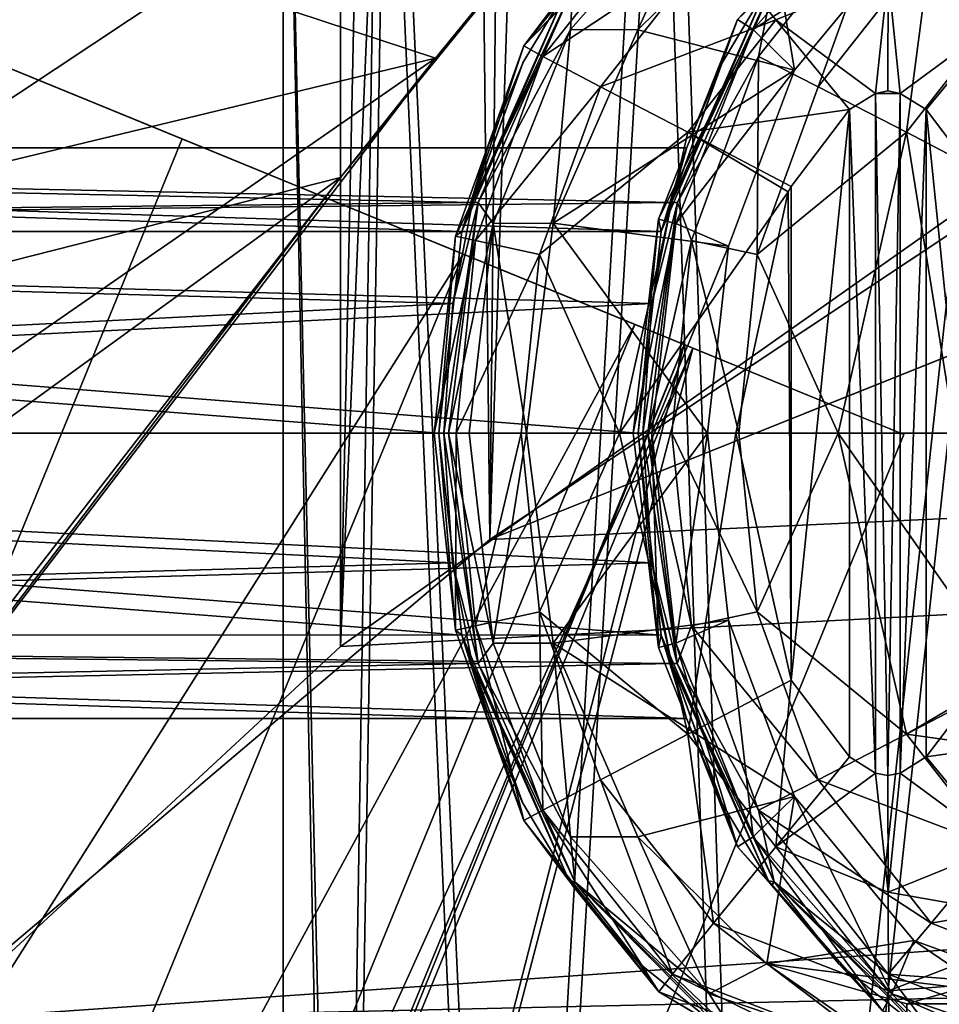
# Model space of a CAD drawing. Header units: metres. Extents: x 0 to 804, y -808 to 0.
# Tile 15 of 123: x 114 to 138, y -666 to -640. Entities that reach past the tile are written whole.
import ezdxf

# ---------------------------------------------------------------- set-up
doc = ezdxf.new("R2010")
doc.units = ezdxf.units.M

msp = doc.modelspace()

# ---------------------------------------------------------------- linework, layer by layer
at = {"layer": 'None'}
for points in [[(68.206169, -622.391846, 664.009766), (125.118866, -641.141968, 664.00946), (153.885971, -606.785217, 664.00946)], [(125.118866, -641.141968, 662.00946), (153.885971, -606.785217, 662.00946), (125.118866, -641.141968, 664.00946)], [(153.885971, -606.785217, 662.00946), (153.885971, -606.785217, 664.00946), (125.118866, -641.141968, 664.00946)], [(153.885971, -606.785217, 662.00946), (125.118866, -641.141968, 662.00946), (150.545959, -610.616943, 628.134583)], [(125.118866, -641.141968, 662.00946), (136.397461, -627.296936, 628.134583), (150.545959, -610.616943, 628.134583)], [(87.910759, -650.118286, 664.009521), (125.118866, -641.141968, 664.00946), (68.206169, -622.391846, 664.009766)], [(113.400154, -632.995972, 530.953369), (136.397461, -627.296936, 628.134583), (103.518738, -649.132996, 543.650635)], [(136.397461, -627.296936, 628.134583), (122.61721, -644.28241, 628.134583), (103.518738, -649.132996, 543.650635)], [(136.397461, -627.296936, 628.134583), (125.118866, -641.141968, 662.00946), (122.61721, -644.28241, 628.134583)], [(87.910759, -650.118286, 664.009521), (88.208199, -666.740112, 664.009521), (125.118866, -641.141968, 664.00946)], [(88.208199, -666.740112, 664.009521), (97.919785, -676.75293, 664.00946), (125.118866, -641.141968, 664.00946)], [(97.919785, -676.75293, 662.00946), (125.118866, -641.141968, 662.00946), (97.919785, -676.75293, 664.00946)], [(125.118866, -641.141968, 662.00946), (125.118866, -641.141968, 664.00946), (97.919785, -676.75293, 664.00946)], [(125.118866, -641.141968, 662.00946), (97.919785, -676.75293, 662.00946), (122.61721, -644.28241, 628.134583)], [(103.518738, -649.132996, 543.650635), (122.61721, -644.28241, 628.134583), (94.491501, -664.702332, 556.889282)], [(122.61721, -644.28241, 628.134583), (109.211723, -661.565125, 628.134583), (94.491501, -664.702332, 556.889282)], [(122.61721, -644.28241, 628.134583), (97.919785, -676.75293, 662.00946), (109.211723, -661.565125, 628.134583)]]:
    msp.add_3dface(points, dxfattribs=at)
at = {"layer": 'None012311'}
for points in [[(84.22982, -682.522278, 108.109589), (355.943726, -624.124634, 109.128922), (78.546486, -118.575203, 117.953323)], [(76.834984, -120.582596, 114.917824), (354.430603, -622.559387, 106.155792), (82.481255, -680.857727, 105.138191)], [(354.430603, -622.559387, 106.155792), (344.84613, -634.641602, 105.944893), (82.481255, -680.857727, 105.138191)], [(346.66452, -635.821777, 108.924751), (355.943726, -624.124634, 109.128922), (84.22982, -682.522278, 108.109589)], [(82.481255, -680.857727, 105.138191), (344.84613, -634.641602, 105.944893), (339.444672, -645.370789, 105.757614)], [(341.434326, -646.210693, 108.743408), (346.66452, -635.821777, 108.924751), (84.22982, -682.522278, 108.109589)], [(82.481255, -680.857727, 105.138191), (339.444672, -645.370789, 105.757614), (335.843445, -657.893982, 105.539024)], [(84.22982, -682.522278, 108.109589), (337.947601, -658.335693, 108.531769), (341.434326, -646.210693, 108.743408)], [(123.969986, -721.144897, 104.434975), (82.481255, -680.857727, 105.138191), (335.843445, -657.893982, 105.539024)], [(123.969986, -721.144897, 104.434975), (335.843445, -657.893982, 105.539024), (334.719879, -670.138, 105.325302)], [(122.238647, -719.43042, 107.465355), (337.947601, -658.335693, 108.531769), (84.22982, -682.522278, 108.109589)], [(337.947601, -658.335693, 108.531769), (122.238647, -719.43042, 107.465355), (336.859772, -670.190369, 108.324844)]]:
    msp.add_3dface(points, dxfattribs=at)
at = {"layer": 'None012312'}
for points in [[(102.280708, -155.085602, 2143.837158), (95.76886, -682.554504, 2138.76123), (121.220215, -172.415527, 2155.389404)], [(104.085083, -673.795959, 2141.555664), (104.10688, -156.916733, 2141.571289), (122.621124, -173.857254, 2152.86377)], [(95.76886, -682.554504, 2138.76123), (111.601715, -666.464539, 2150.061035), (121.220215, -172.415527, 2155.389404)], [(121.220215, -172.415527, 2155.389404), (111.601715, -666.464539, 2150.061035), (126.5467, -653.800476, 2157.919189)], [(126.5467, -653.800476, 2157.919189), (131.319733, -179.260727, 2159.952393), (121.220215, -172.415527, 2155.389404)], [(122.620811, -656.609924, 2152.86377), (104.085083, -673.795959, 2141.555664), (122.621124, -173.857254, 2152.86377)], [(122.620811, -656.609924, 2152.86377), (122.621124, -173.857254, 2152.86377), (132.491928, -180.547226, 2157.323242)], [(141.615219, -184.790222, 2163.638184), (131.319733, -179.260727, 2159.952393), (126.5467, -653.800476, 2157.919189)], [(142.55423, -185.951401, 2160.925781), (122.620811, -656.609924, 2152.86377), (132.491928, -180.547226, 2157.323242)], [(143.372208, -642.614685, 2164.176758), (141.615219, -184.790222, 2163.638184), (126.5467, -653.800476, 2157.919189)], [(142.532806, -642.578247, 2160.918945), (122.620811, -656.609924, 2152.86377), (142.55423, -185.951401, 2160.925781)], [(661.499878, -642.578247, 2160.918945), (104.085083, -673.795959, 2141.555664), (620.789429, -630.385498, 2167.144043)], [(104.085083, -673.795959, 2141.555664), (122.620811, -656.609924, 2152.86377), (620.789429, -630.385498, 2167.144043)], [(620.789429, -630.385498, 2167.144043), (122.620811, -656.609924, 2152.86377), (142.532806, -642.578247, 2160.918945)], [(677.485962, -653.800476, 2157.919189), (620.789429, -631.100647, 2170), (111.601715, -666.464539, 2150.061035)], [(111.601715, -666.464539, 2150.061035), (620.789429, -631.100647, 2170), (126.5467, -653.800476, 2157.919189)], [(620.789429, -631.100647, 2170), (183.243256, -631.100647, 2170), (126.5467, -653.800476, 2157.919189)], [(126.5467, -653.800476, 2157.919189), (183.243256, -631.100647, 2170), (143.372208, -642.614685, 2164.176758)], [(104.085083, -673.795959, 2141.555664), (661.499878, -642.578247, 2160.918945), (681.411865, -656.609924, 2152.86377)], [(692.430969, -666.464539, 2150.061035), (677.485962, -653.800476, 2157.919189), (111.601715, -666.464539, 2150.061035)], [(699.947571, -673.795959, 2141.555664), (104.085083, -673.795959, 2141.555664), (681.411865, -656.609924, 2152.86377)]]:
    msp.add_3dface(points, dxfattribs=at)
at = {"layer": 'None012314'}
for points in [[(132.601776, -635.364868, 1402.425415), (132.611877, -635.358582, 1402.425415), (127.435852, -640.823486, 1380.469727)], [(127.435852, -640.823486, 1380.469727), (132.611877, -635.358582, 1402.425415), (130.983902, -636.32196, 1380.438721)], [(132.593094, -635.370239, 1402.425537), (132.601776, -635.364868, 1402.425415), (127.435852, -640.823486, 1380.469727)], [(130.493942, -637.047729, 1402.443848), (132.593094, -635.370239, 1402.425537), (127.435852, -640.823486, 1380.469727)], [(130.983902, -636.32196, 1380.438721), (131.342743, -636.7901, 1377.374023), (127.435852, -640.823486, 1380.469727)], [(132.306808, -636.271545, 1427.257446), (128.724228, -639.293213, 1424.460083), (128.662979, -640.394592, 1427.289307)], [(128.662979, -640.394592, 1427.289307), (130.43605, -640.400208, 1429.736938), (132.306808, -636.271545, 1427.257446)], [(132.306808, -636.271545, 1427.257446), (130.43605, -640.400208, 1429.736938), (133.823685, -637.061768, 1429.707275)], [(137.10939, -636.271545, 1977.579468), (133.465561, -640.394592, 1977.611328), (133.053024, -640.132751, 1980.443481)], [(137.10939, -636.271545, 1977.579468), (137.690857, -637.669495, 1975.111328), (133.465561, -640.394592, 1977.611328)], [(137.011795, -638.945923, 1372.994751), (137.026917, -636.350586, 1374.728882), (139.961929, -640.136902, 1372.968994)], [(137.026917, -636.350586, 1374.728882), (141.629562, -638.130615, 1374.688721), (139.961929, -640.136902, 1372.968994)], [(142.745544, -636.350586, 2030.0177), (138.142899, -638.130615, 2030.057861), (139.810547, -640.136902, 2031.777588)], [(131.342743, -636.7901, 1377.374023), (127.934143, -641.098816, 1377.403809), (127.435852, -640.823486, 1380.469727)], [(131.342743, -636.7901, 1377.374023), (132.424271, -638.130615, 1374.769043), (127.934143, -641.098816, 1377.403809)], [(137.016068, -636.7901, 2027.472168), (133.960144, -639.293213, 2024.437256), (133.607468, -641.098816, 2027.501953)], [(137.016068, -636.7901, 2027.472168), (133.607468, -641.098816, 2027.501953), (135.17189, -641.89856, 2030.08374)], [(137.016068, -636.7901, 2027.472168), (135.17189, -641.89856, 2030.08374), (138.142899, -638.130615, 2030.057861)], [(127.435852, -640.823486, 1380.469727), (130.486267, -637.055298, 1402.44397), (130.493942, -637.047729, 1402.443848)], [(128.724838, -639.110596, 1402.459229), (130.486267, -637.055298, 1402.44397), (127.435852, -640.823486, 1380.469727)], [(133.823685, -637.061768, 1429.707275), (130.43605, -640.400208, 1429.736938), (134.552002, -641.462769, 1975.138794)], [(137.690857, -637.669495, 1975.111328), (133.823685, -637.061768, 1429.707275), (134.552002, -641.462769, 1975.138794)], [(137.690857, -637.669495, 1975.111328), (134.552002, -641.462769, 1975.138794), (133.465561, -640.394592, 1977.611328)], [(132.424271, -638.130615, 1374.769043), (129.453278, -641.89856, 1374.795044), (127.934143, -641.098816, 1377.403809)], [(132.424271, -638.130615, 1374.769043), (134.061661, -640.136902, 1373.020508), (129.453278, -641.89856, 1374.795044)], [(137.011795, -638.945923, 1372.994751), (134.061661, -640.136902, 1373.020508), (132.424271, -638.130615, 1374.769043)], [(138.142899, -638.130615, 2030.057861), (135.17189, -641.89856, 2030.08374), (137.494461, -643.095459, 2031.797729)], [(139.810547, -640.136902, 2031.777588), (138.142899, -638.130615, 2030.057861), (137.494461, -643.095459, 2031.797729)], [(136.684967, -642.074341, 1372.388672), (134.061661, -640.136902, 1373.020508), (137.011795, -638.945923, 1372.994751)], [(137.00647, -642.007385, 1372.385864), (136.684967, -642.074341, 1372.388672), (137.011795, -638.945923, 1372.994751)], [(137.00647, -642.007385, 1372.385864), (137.011795, -638.945923, 1372.994751), (137.327988, -642.074341, 1372.383057)], [(137.011795, -638.945923, 1372.994751), (139.961929, -640.136902, 1372.968994), (137.327988, -642.074341, 1372.383057)], [(125.811905, -645.70282, 1397.182495), (128.574631, -639.322205, 1402.460571), (127.435852, -640.823486, 1380.469727)], [(127.412445, -641.272827, 1402.470703), (128.574631, -639.322205, 1402.460571), (125.811905, -645.70282, 1397.182495)], [(128.724228, -639.293213, 1424.460083), (128.574631, -639.322205, 1402.460571), (126.084221, -644.942871, 1406.89502)], [(128.724228, -639.293213, 1424.460083), (126.084221, -644.942871, 1406.89502), (126.237709, -644.94281, 1424.481812)], [(128.574631, -639.322205, 1402.460571), (127.412445, -641.272827, 1402.470703), (126.084221, -644.942871, 1406.89502)], [(128.724228, -639.293213, 1424.460083), (126.237709, -644.94281, 1424.481812), (128.662979, -640.394592, 1427.289307)], [(128.718811, -639.118958, 1402.459351), (128.724838, -639.110596, 1402.459229), (127.435852, -640.823486, 1380.469727)], [(127.435852, -640.823486, 1380.469727), (128.574631, -639.322205, 1402.460571), (128.718811, -639.118958, 1402.459351)], [(131.047821, -645.70282, 1997.159668), (133.810562, -639.322205, 2002.437744), (133.053024, -640.132751, 1980.443481)], [(132.648361, -641.272827, 2002.447876), (133.810562, -639.322205, 2002.437744), (131.047821, -645.70282, 1997.159668)], [(133.960144, -639.293213, 2024.437256), (133.810562, -639.322205, 2002.437744), (131.320145, -644.942871, 2006.872192)], [(133.960144, -639.293213, 2024.437256), (131.320145, -644.942871, 2006.872192), (131.473633, -644.94281, 2024.458984)], [(133.810562, -639.322205, 2002.437744), (132.648361, -641.272827, 2002.447876), (131.320145, -644.942871, 2006.872192)], [(133.960144, -639.293213, 2024.437256), (131.473633, -644.94281, 2024.458984), (133.607468, -641.098816, 2027.501953)], [(134.061661, -640.136902, 1373.020508), (131.745575, -643.095459, 1373.040771), (129.453278, -641.89856, 1374.795044)], [(133.053024, -640.132751, 1980.443481), (133.465561, -640.394592, 1977.611328), (130.979126, -645.376709, 1980.46167)], [(130.979126, -645.376709, 1980.46167), (131.047821, -645.70282, 1997.159668), (133.053024, -640.132751, 1980.443481)], [(135.997971, -642.49884, 1372.394653), (131.745575, -643.095459, 1373.040771), (134.061661, -640.136902, 1373.020508)], [(136.684967, -642.074341, 1372.388672), (135.997971, -642.49884, 1372.394653), (134.061661, -640.136902, 1373.020508)], [(139.961929, -640.136902, 1372.968994), (138.012482, -642.496704, 1372.377075), (137.327988, -642.074341, 1372.383057)], [(137.494461, -643.095459, 2031.797729), (140.221191, -644.517883, 2032.382935), (139.810547, -640.136902, 2031.777588)], [(139.551285, -644.517883, 1372.363647), (138.012482, -642.496704, 1372.377075), (139.961929, -640.136902, 1372.968994)], [(128.662979, -640.394592, 1427.289307), (126.237709, -644.94281, 1424.481812), (126.630013, -645.489136, 1427.307007)], [(126.630013, -645.489136, 1427.307007), (128.20845, -645.487854, 1429.756348), (128.662979, -640.394592, 1427.289307)], [(128.20845, -645.487854, 1429.756348), (130.43605, -640.400208, 1429.736938), (128.662979, -640.394592, 1427.289307)], [(133.465561, -640.394592, 1977.611328), (131.432602, -645.489136, 1977.629028), (130.979126, -645.376709, 1980.46167)], [(133.465561, -640.394592, 1977.611328), (134.552002, -641.462769, 1975.138794), (131.432602, -645.489136, 1977.629028)], [(134.552002, -641.462769, 1975.138794), (130.43605, -640.400208, 1429.736938), (128.20845, -645.487854, 1429.756348)], [(127.435852, -640.823486, 1380.469727), (127.934143, -641.098816, 1377.403809), (125.638168, -645.827209, 1380.485352)], [(125.638168, -645.827209, 1380.485352), (125.811905, -645.70282, 1397.182495), (127.435852, -640.823486, 1380.469727)], [(127.934143, -641.098816, 1377.403809), (126.169647, -645.943665, 1377.419189), (125.638168, -645.827209, 1380.485352)], [(127.934143, -641.098816, 1377.403809), (129.453278, -641.89856, 1374.795044), (126.169647, -645.943665, 1377.419189)], [(133.607468, -641.098816, 2027.501953), (131.473633, -644.94281, 2024.458984), (131.842972, -645.943665, 2027.517334)], [(133.607468, -641.098816, 2027.501953), (131.842972, -645.943665, 2027.517334), (133.570419, -646.311584, 2030.097778)], [(133.607468, -641.098816, 2027.501953), (133.570419, -646.311584, 2030.097778), (135.17189, -641.89856, 2030.08374)], [(125.811905, -645.70282, 1397.182495), (127.40815, -641.281372, 1402.470825), (127.412445, -641.272827, 1402.470703)], [(126.48391, -643.498535, 1402.478882), (127.40815, -641.281372, 1402.470825), (125.811905, -645.70282, 1397.182495)], [(126.084221, -644.942871, 1406.89502), (127.412445, -641.272827, 1402.470703), (127.40815, -641.281372, 1402.470825)], [(127.40815, -641.281372, 1402.470825), (126.48391, -643.498535, 1402.478882), (126.084221, -644.942871, 1406.89502)], [(131.047821, -645.70282, 1997.159668), (132.644073, -641.281372, 2002.447876), (132.648361, -641.272827, 2002.447876)], [(131.719833, -643.498535, 2002.455933), (132.644073, -641.281372, 2002.447876), (131.047821, -645.70282, 1997.159668)], [(131.320145, -644.942871, 2006.872192), (132.648361, -641.272827, 2002.447876), (132.644073, -641.281372, 2002.447876)], [(132.644073, -641.281372, 2002.447876), (131.719833, -643.498535, 2002.455933), (131.320145, -644.942871, 2006.872192)], [(128.20845, -645.487854, 1429.756348), (132.818649, -646.09137, 1975.153809), (134.552002, -641.462769, 1975.138794)], [(134.552002, -641.462769, 1975.138794), (132.818649, -646.09137, 1975.153809), (131.432602, -645.489136, 1977.629028)], [(129.453278, -641.89856, 1374.795044), (127.851799, -646.311584, 1374.80896), (126.169647, -645.943665, 1377.419189)], [(129.453278, -641.89856, 1374.795044), (131.745575, -643.095459, 1373.040771), (127.851799, -646.311584, 1374.80896)], [(135.17189, -641.89856, 2030.08374), (133.570419, -646.311584, 2030.097778), (137.494461, -643.095459, 2031.797729)], [(136.684967, -642.074341, 1372.388672), (136.68486, -659.940491, 1372.388672), (135.997971, -642.49884, 1372.394653)], [(136.684967, -642.074341, 1372.388672), (137.00647, -660.007385, 1372.385864), (136.68486, -659.940491, 1372.388672)], [(137.00647, -642.007385, 1372.385864), (137.327988, -642.074341, 1372.383057), (136.684967, -642.074341, 1372.388672)], [(137.327988, -642.074341, 1372.383057), (137.00647, -660.007385, 1372.385864), (136.684967, -642.074341, 1372.388672)], [(137.00647, -660.007385, 1372.385864), (137.327988, -642.074341, 1372.383057), (137.328079, -659.940491, 1372.383057)], [(137.327988, -642.074341, 1372.383057), (138.012482, -642.496704, 1372.377075), (137.328079, -659.940491, 1372.383057)], [(135.997971, -642.49884, 1372.394653), (134.46167, -644.517883, 1372.408081), (131.745575, -643.095459, 1373.040771)], [(134.461685, -657.496948, 1372.408081), (134.46167, -644.517883, 1372.408081), (135.997971, -642.49884, 1372.394653)], [(135.997971, -642.49884, 1372.394653), (136.000412, -659.518066, 1372.394653), (134.461685, -657.496948, 1372.408081)], [(136.68486, -659.940491, 1372.388672), (136.000412, -659.518066, 1372.394653), (135.997971, -642.49884, 1372.394653)], [(137.328079, -659.940491, 1372.383057), (138.012482, -642.496704, 1372.377075), (138.014999, -659.515991, 1372.377075)], [(138.012482, -642.496704, 1372.377075), (139.55127, -657.496948, 1372.363647), (138.014999, -659.515991, 1372.377075)], [(138.012482, -642.496704, 1372.377075), (139.551285, -644.517883, 1372.363647), (139.55127, -657.496948, 1372.363647)], [(131.745575, -643.095459, 1373.040771), (129.950592, -651.007385, 1373.056396), (127.851799, -646.311584, 1374.80896)], [(131.745575, -643.095459, 1373.040771), (134.388412, -644.660339, 1372.408691), (129.950592, -651.007385, 1373.056396)], [(134.46167, -644.517883, 1372.408081), (134.388412, -644.660339, 1372.408691), (131.745575, -643.095459, 1373.040771)], [(137.494461, -643.095459, 2031.797729), (133.570419, -646.311584, 2030.097778), (135.699478, -651.007385, 2031.813477)], [(135.699478, -651.007385, 2031.813477), (138.766144, -651.007385, 2032.39563), (137.494461, -643.095459, 2031.797729)], [(138.766144, -651.007385, 2032.39563), (140.221191, -644.517883, 2032.382935), (137.494461, -643.095459, 2031.797729)], [(126.480873, -643.507385, 1402.478882), (126.48391, -643.498535, 1402.478882), (125.811905, -645.70282, 1397.182495)], [(126.48391, -643.498535, 1402.478882), (126.480873, -643.507385, 1402.478882), (126.084221, -644.942871, 1406.89502)], [(131.716797, -643.507385, 2002.456055), (131.719833, -643.498535, 2002.455933), (131.047821, -645.70282, 1997.159668)], [(131.719833, -643.498535, 2002.455933), (131.716797, -643.507385, 2002.456055), (131.320145, -644.942871, 2006.872192)], [(125.811905, -645.70282, 1397.182495), (57.22504, -645.704102, 1397.779785), (57.27132, -643.507385, 1403.082886)], [(126.480873, -643.507385, 1402.478882), (57.27132, -643.507385, 1403.082886), (126.084221, -644.942871, 1406.89502)], [(57.27132, -643.507385, 1403.082886), (57.317596, -645.704102, 1408.385986), (126.084221, -644.942871, 1406.89502)], [(126.480873, -643.507385, 1402.478882), (125.811905, -645.70282, 1397.182495), (57.27132, -643.507385, 1403.082886)], [(131.047821, -645.70282, 1997.159668), (62.46096, -645.704102, 1997.756958), (62.50724, -643.507385, 2003.060059)], [(131.716797, -643.507385, 2002.456055), (62.50724, -643.507385, 2003.060059), (131.320145, -644.942871, 2006.872192)], [(62.50724, -643.507385, 2003.060059), (62.55352, -645.704102, 2008.363159), (131.320145, -644.942871, 2006.872192)], [(131.716797, -643.507385, 2002.456055), (131.047821, -645.70282, 1997.159668), (62.50724, -643.507385, 2003.060059)], [(134.388412, -644.660339, 1372.408691), (134.46167, -644.517883, 1372.408081), (134.461685, -657.496948, 1372.408081)], [(134.388412, -644.660339, 1372.408691), (133.006622, -651.007385, 1372.420776), (129.950592, -651.007385, 1373.056396)], [(133.006622, -651.007385, 1372.420776), (134.388412, -644.660339, 1372.408691), (134.461685, -657.496948, 1372.408081)], [(126.084221, -644.942871, 1406.89502), (57.317596, -645.704102, 1408.385986), (125.567612, -647.592102, 1409.164307)], [(131.320145, -644.942871, 2006.872192), (62.55352, -645.704102, 2008.363159), (130.803528, -647.592102, 2009.141479)], [(126.237709, -644.94281, 1424.481812), (125.567612, -647.592102, 1409.164307), (125.334183, -651.009094, 1409.989136)], [(125.334183, -651.009094, 1409.989136), (125.460716, -651.009094, 1424.488647), (126.237709, -644.94281, 1424.481812)], [(126.237709, -644.94281, 1424.481812), (125.460716, -651.009094, 1424.488647), (126.630013, -645.489136, 1427.307007)], [(126.084221, -644.942871, 1406.89502), (125.567612, -647.592102, 1409.164307), (126.237709, -644.94281, 1424.481812)], [(131.473633, -644.94281, 2024.458984), (130.803528, -647.592102, 2009.141479), (130.570099, -651.009094, 2009.966309)], [(130.570099, -651.009094, 2009.966309), (130.69664, -651.009094, 2024.465698), (131.473633, -644.94281, 2024.458984)], [(131.473633, -644.94281, 2024.458984), (130.69664, -651.009094, 2024.465698), (131.842972, -645.943665, 2027.517334)], [(131.320145, -644.942871, 2006.872192), (130.803528, -647.592102, 2009.141479), (131.473633, -644.94281, 2024.458984)], [(126.630013, -645.489136, 1427.307007), (125.460716, -651.009094, 1424.488647), (126.002098, -651.007996, 1427.3125)], [(126.002098, -651.007996, 1427.3125), (127.50676, -651.008179, 1429.762451), (126.630013, -645.489136, 1427.307007)], [(127.50676, -651.008179, 1429.762451), (128.20845, -645.487854, 1429.756348), (126.630013, -645.489136, 1427.307007)], [(127.50676, -651.008179, 1429.762451), (132.266357, -651.008057, 1975.158691), (128.20845, -645.487854, 1429.756348)], [(132.266357, -651.008057, 1975.158691), (132.818649, -646.09137, 1975.153809), (128.20845, -645.487854, 1429.756348)], [(130.979126, -645.376709, 1980.46167), (131.432602, -645.489136, 1977.629028), (130.312668, -651.007996, 1980.467407)], [(130.312668, -651.007996, 1980.467407), (130.439209, -651.007385, 1994.966919), (130.979126, -645.376709, 1980.46167)], [(131.432602, -645.489136, 1977.629028), (130.804688, -651.007996, 1977.634521), (130.312668, -651.007996, 1980.467407)], [(130.439209, -651.007385, 1994.966919), (131.047821, -645.70282, 1997.159668), (130.979126, -645.376709, 1980.46167)], [(131.432602, -645.489136, 1977.629028), (132.818649, -646.09137, 1975.153809), (130.804688, -651.007996, 1977.634521)], [(125.203278, -651.007385, 1394.989746), (57.205872, -651.007385, 1395.58313), (57.22504, -645.704102, 1397.779785)], [(125.811905, -645.70282, 1397.182495), (125.203278, -651.007385, 1394.989746), (57.22504, -645.704102, 1397.779785)], [(57.317596, -645.704102, 1408.385986), (57.336769, -651.007385, 1410.58252), (125.567612, -647.592102, 1409.164307)], [(130.439209, -651.007385, 1994.966919), (62.441792, -651.007385, 1995.560303), (62.46096, -645.704102, 1997.756958)], [(131.047821, -645.70282, 1997.159668), (130.439209, -651.007385, 1994.966919), (62.46096, -645.704102, 1997.756958)], [(62.55352, -645.704102, 2008.363159), (62.572689, -651.007385, 2010.559692), (130.803528, -647.592102, 2009.141479)], [(125.638168, -645.827209, 1380.485352), (126.169647, -645.943665, 1377.419189), (125.076744, -651.007385, 1380.490234)], [(125.076744, -651.007385, 1380.490234), (125.203278, -651.007385, 1394.989746), (125.638168, -645.827209, 1380.485352)], [(125.203278, -651.007385, 1394.989746), (125.811905, -645.70282, 1397.182495), (125.638168, -645.827209, 1380.485352)], [(126.169647, -645.943665, 1377.419189), (125.658974, -651.007385, 1377.423584), (125.076744, -651.007385, 1380.490234)], [(126.169647, -645.943665, 1377.419189), (127.851799, -646.311584, 1374.80896), (125.658974, -651.007385, 1377.423584)], [(131.842972, -645.943665, 2027.517334), (130.69664, -651.009094, 2024.465698), (131.332291, -651.007385, 2027.521851)], [(131.332291, -651.007385, 2027.521851), (133.08905, -651.007385, 2030.101929), (131.842972, -645.943665, 2027.517334)], [(131.842972, -645.943665, 2027.517334), (133.08905, -651.007385, 2030.101929), (133.570419, -646.311584, 2030.097778)], [(127.851799, -646.311584, 1374.80896), (127.370438, -651.007385, 1374.813232), (125.658974, -651.007385, 1377.423584)], [(127.851799, -646.311584, 1374.80896), (129.950592, -651.007385, 1373.056396), (127.370438, -651.007385, 1374.813232)], [(132.818649, -646.09137, 1975.153809), (132.266357, -651.008057, 1975.158691), (130.804688, -651.007996, 1977.634521)], [(133.570419, -646.311584, 2030.097778), (133.08905, -651.007385, 2030.101929), (135.699478, -651.007385, 2031.813477)], [(125.567612, -647.592102, 1409.164307), (57.336769, -651.007385, 1410.58252), (125.334183, -651.009094, 1409.989136)], [(130.803528, -647.592102, 2009.141479), (62.572689, -651.007385, 2010.559692), (130.570099, -651.009094, 2009.966309)], [(125.203278, -651.007385, 1394.989746), (125.811905, -656.311951, 1397.182495), (57.205872, -651.007385, 1395.58313)], [(125.811905, -656.311951, 1397.182495), (57.22504, -656.31073, 1397.779785), (57.205872, -651.007385, 1395.58313)], [(57.336769, -651.007385, 1410.58252), (57.317596, -656.31073, 1408.385986), (125.56662, -654.41571, 1409.167847)], [(57.336769, -651.007385, 1410.58252), (125.56662, -654.41571, 1409.167847), (125.334183, -651.009094, 1409.989136)], [(130.439209, -651.007385, 1994.966919), (131.047821, -656.311951, 1997.159668), (62.441792, -651.007385, 1995.560303)], [(131.047821, -656.311951, 1997.159668), (62.46096, -656.31073, 1997.756958), (62.441792, -651.007385, 1995.560303)], [(62.572689, -651.007385, 2010.559692), (62.55352, -656.31073, 2008.363159), (130.802536, -654.41571, 2009.14502)], [(62.572689, -651.007385, 2010.559692), (130.802536, -654.41571, 2009.14502), (130.570099, -651.009094, 2009.966309)], [(125.076744, -651.007385, 1380.490234), (125.658974, -651.007385, 1377.423584), (125.638161, -656.187561, 1380.485352)], [(125.076744, -651.007385, 1380.490234), (125.638161, -656.187561, 1380.485352), (125.203278, -651.007385, 1394.989746)], [(125.638161, -656.187561, 1380.485352), (125.811905, -656.311951, 1397.182495), (125.203278, -651.007385, 1394.989746)], [(125.460716, -651.009094, 1424.488647), (126.630295, -656.526794, 1427.307007), (126.002098, -651.007996, 1427.3125)], [(125.658974, -651.007385, 1377.423584), (126.169609, -656.071106, 1377.419189), (125.638161, -656.187561, 1380.485352)], [(125.658974, -651.007385, 1377.423584), (127.370438, -651.007385, 1374.813232), (126.169609, -656.071106, 1377.419189)], [(126.002098, -651.007996, 1427.3125), (126.630295, -656.526794, 1427.307007), (127.50676, -651.008179, 1429.762451)], [(127.370438, -651.007385, 1374.813232), (127.851807, -655.703186, 1374.80896), (126.169609, -656.071106, 1377.419189)], [(126.630295, -656.526794, 1427.307007), (128.208817, -656.528748, 1429.756348), (127.50676, -651.008179, 1429.762451)], [(129.950592, -651.007385, 1373.056396), (127.851807, -655.703186, 1374.80896), (127.370438, -651.007385, 1374.813232)], [(127.50676, -651.008179, 1429.762451), (128.208817, -656.528748, 1429.756348), (132.266357, -651.008057, 1975.158691)], [(129.950592, -651.007385, 1373.056396), (131.745605, -658.919373, 1373.040771), (127.851807, -655.703186, 1374.80896)], [(128.208817, -656.528748, 1429.756348), (132.818832, -655.924561, 1975.153809), (132.266357, -651.008057, 1975.158691)], [(129.950592, -651.007385, 1373.056396), (133.006622, -651.007385, 1372.420776), (131.745605, -658.919373, 1373.040771)], [(130.312668, -651.007996, 1980.467407), (130.979416, -656.639282, 1980.46167), (130.439209, -651.007385, 1994.966919)], [(130.312668, -651.007996, 1980.467407), (130.804688, -651.007996, 1977.634521), (130.979416, -656.639282, 1980.46167)], [(130.979416, -656.639282, 1980.46167), (131.047821, -656.311951, 1997.159668), (130.439209, -651.007385, 1994.966919)], [(131.332291, -651.007385, 2027.521851), (130.69664, -651.009094, 2024.465698), (131.842926, -656.071106, 2027.517334)], [(130.804688, -651.007996, 1977.634521), (131.432877, -656.526794, 1977.629028), (130.979416, -656.639282, 1980.46167)], [(130.804688, -651.007996, 1977.634521), (132.266357, -651.008057, 1975.158691), (131.432877, -656.526794, 1977.629028)], [(133.08905, -651.007385, 2030.101929), (131.332291, -651.007385, 2027.521851), (133.570419, -655.703186, 2030.097778)], [(133.570419, -655.703186, 2030.097778), (131.332291, -651.007385, 2027.521851), (131.842926, -656.071106, 2027.517334)], [(132.266357, -651.008057, 1975.158691), (132.818832, -655.924561, 1975.153809), (131.432877, -656.526794, 1977.629028)], [(133.006622, -651.007385, 1372.420776), (134.461685, -657.496948, 1372.408081), (131.745605, -658.919373, 1373.040771)], [(135.699478, -651.007385, 2031.813477), (133.08905, -651.007385, 2030.101929), (133.570419, -655.703186, 2030.097778)], [(137.494492, -658.919373, 2031.797729), (135.699478, -651.007385, 2031.813477), (133.570419, -655.703186, 2030.097778)], [(137.494492, -658.919373, 2031.797729), (140.147919, -657.354492, 2032.383545), (135.699478, -651.007385, 2031.813477)], [(140.147919, -657.354492, 2032.383545), (138.766144, -651.007385, 2032.39563), (135.699478, -651.007385, 2031.813477)], [(125.56662, -654.41571, 1409.167847), (126.234749, -657.060852, 1424.481812), (125.334183, -651.009094, 1409.989136)], [(126.234749, -657.060852, 1424.481812), (125.460716, -651.009094, 1424.488647), (125.334183, -651.009094, 1409.989136)], [(125.460716, -651.009094, 1424.488647), (126.234749, -657.060852, 1424.481812), (126.630295, -656.526794, 1427.307007)], [(130.802536, -654.41571, 2009.14502), (131.470673, -657.060852, 2024.458984), (130.570099, -651.009094, 2009.966309)], [(131.470673, -657.060852, 2024.458984), (130.69664, -651.009094, 2024.465698), (130.570099, -651.009094, 2009.966309)], [(131.842926, -656.071106, 2027.517334), (130.69664, -651.009094, 2024.465698), (131.470673, -657.060852, 2024.458984)], [(57.317596, -656.31073, 1408.385986), (126.081398, -657.060791, 1406.9104), (125.56662, -654.41571, 1409.167847)], [(62.55352, -656.31073, 2008.363159), (131.317322, -657.060791, 2006.887573), (130.802536, -654.41571, 2009.14502)], [(125.56662, -654.41571, 1409.167847), (126.081398, -657.060791, 1406.9104), (126.234749, -657.060852, 1424.481812)], [(130.802536, -654.41571, 2009.14502), (131.317322, -657.060791, 2006.887573), (131.470673, -657.060852, 2024.458984)], [(126.169609, -656.071106, 1377.419189), (127.851807, -655.703186, 1374.80896), (127.934113, -660.915955, 1377.403809)], [(127.851807, -655.703186, 1374.80896), (129.453262, -660.116211, 1374.795044), (127.934113, -660.915955, 1377.403809)], [(131.745605, -658.919373, 1373.040771), (129.453262, -660.116211, 1374.795044), (127.851807, -655.703186, 1374.80896)], [(132.818832, -655.924561, 1975.153809), (128.208817, -656.528748, 1429.756348), (134.552475, -660.553162, 1975.138672)], [(131.432877, -656.526794, 1977.629028), (132.818832, -655.924561, 1975.153809), (133.466156, -661.621277, 1977.611206)], [(135.17189, -660.116211, 2030.08374), (133.570419, -655.703186, 2030.097778), (131.842926, -656.071106, 2027.517334)], [(132.818832, -655.924561, 1975.153809), (134.552475, -660.553162, 1975.138672), (133.466156, -661.621277, 1977.611206)], [(135.17189, -660.116211, 2030.08374), (137.494492, -658.919373, 2031.797729), (133.570419, -655.703186, 2030.097778)], [(125.638161, -656.187561, 1380.485352), (126.169609, -656.071106, 1377.419189), (127.435829, -661.191345, 1380.469727)], [(126.169609, -656.071106, 1377.419189), (127.934113, -660.915955, 1377.403809), (127.435829, -661.191345, 1380.469727)], [(131.842926, -656.071106, 2027.517334), (131.470673, -657.060852, 2024.458984), (133.607437, -660.915955, 2027.501953)], [(133.607437, -660.915955, 2027.501953), (135.17189, -660.116211, 2030.08374), (131.842926, -656.071106, 2027.517334)], [(125.811905, -656.311951, 1397.182495), (126.480873, -658.507385, 1402.478882), (57.22504, -656.31073, 1397.779785)], [(126.480873, -658.507385, 1402.478882), (57.27132, -658.507385, 1403.082886), (57.22504, -656.31073, 1397.779785)], [(57.317596, -656.31073, 1408.385986), (57.27132, -658.507385, 1403.082886), (126.081398, -657.060791, 1406.9104)], [(131.047821, -656.311951, 1997.159668), (131.716797, -658.507385, 2002.456055), (62.46096, -656.31073, 1997.756958)], [(131.716797, -658.507385, 2002.456055), (62.50724, -658.507385, 2003.060059), (62.46096, -656.31073, 1997.756958)], [(62.55352, -656.31073, 2008.363159), (62.50724, -658.507385, 2003.060059), (131.317322, -657.060791, 2006.887573)], [(125.638161, -656.187561, 1380.485352), (127.435829, -661.191345, 1380.469727), (125.811905, -656.311951, 1397.182495)], [(127.435829, -661.191345, 1380.469727), (128.629227, -662.770386, 1402.460083), (125.811905, -656.311951, 1397.182495)], [(125.811905, -656.311951, 1397.182495), (128.629227, -662.770386, 1402.460083), (127.40815, -660.733459, 1402.470825)], [(127.40815, -660.733459, 1402.470825), (127.403854, -660.724915, 1402.470825), (125.811905, -656.311951, 1397.182495)], [(127.403854, -660.724915, 1402.470825), (126.480873, -658.507385, 1402.478882), (125.811905, -656.311951, 1397.182495)], [(130.979416, -656.639282, 1980.46167), (133.053635, -661.883118, 1980.443481), (131.047821, -656.311951, 1997.159668)], [(133.053635, -661.883118, 1980.443481), (133.865143, -662.770386, 2002.437256), (131.047821, -656.311951, 1997.159668)], [(131.047821, -656.311951, 1997.159668), (133.865143, -662.770386, 2002.437256), (132.644073, -660.733459, 2002.447876)], [(132.644073, -660.733459, 2002.447876), (132.639786, -660.724915, 2002.447998), (131.047821, -656.311951, 1997.159668)], [(132.639786, -660.724915, 2002.447998), (131.716797, -658.507385, 2002.456055), (131.047821, -656.311951, 1997.159668)], [(126.234749, -657.060852, 1424.481812), (128.663574, -661.621277, 1427.289307), (126.630295, -656.526794, 1427.307007)], [(126.630295, -656.526794, 1427.307007), (128.663574, -661.621277, 1427.289307), (128.208817, -656.528748, 1429.756348)], [(128.208817, -656.528748, 1429.756348), (130.436874, -661.615845, 1429.736938), (134.552475, -660.553162, 1975.138672)], [(128.663574, -661.621277, 1427.289307), (130.436874, -661.615845, 1429.736938), (128.208817, -656.528748, 1429.756348)], [(130.979416, -656.639282, 1980.46167), (131.432877, -656.526794, 1977.629028), (133.053635, -661.883118, 1980.443481)], [(131.432877, -656.526794, 1977.629028), (133.466156, -661.621277, 1977.611206), (133.053635, -661.883118, 1980.443481)], [(57.27132, -658.507385, 1403.082886), (126.480873, -658.507385, 1402.478882), (126.081398, -657.060791, 1406.9104)], [(62.50724, -658.507385, 2003.060059), (131.716797, -658.507385, 2002.456055), (131.317322, -657.060791, 2006.887573)], [(126.081398, -657.060791, 1406.9104), (128.77919, -662.803528, 1424.459595), (126.234749, -657.060852, 1424.481812)], [(126.480873, -658.507385, 1402.478882), (127.403854, -660.724915, 1402.470825), (126.081398, -657.060791, 1406.9104)], [(127.403854, -660.724915, 1402.470825), (127.40815, -660.733459, 1402.470825), (126.081398, -657.060791, 1406.9104)], [(126.081398, -657.060791, 1406.9104), (127.40815, -660.733459, 1402.470825), (128.629227, -662.770386, 1402.460083)], [(126.081398, -657.060791, 1406.9104), (128.629227, -662.770386, 1402.460083), (128.77919, -662.803528, 1424.459595)], [(126.234749, -657.060852, 1424.481812), (128.77919, -662.803528, 1424.459595), (128.663574, -661.621277, 1427.289307)], [(131.317322, -657.060791, 2006.887573), (134.015106, -662.803528, 2024.436768), (131.470673, -657.060852, 2024.458984)], [(131.716797, -658.507385, 2002.456055), (132.639786, -660.724915, 2002.447998), (131.317322, -657.060791, 2006.887573)], [(132.639786, -660.724915, 2002.447998), (132.644073, -660.733459, 2002.447876), (131.317322, -657.060791, 2006.887573)], [(131.317322, -657.060791, 2006.887573), (132.644073, -660.733459, 2002.447876), (133.865143, -662.770386, 2002.437256)], [(131.317322, -657.060791, 2006.887573), (133.865143, -662.770386, 2002.437256), (134.015106, -662.803528, 2024.436768)], [(131.470673, -657.060852, 2024.458984), (134.015106, -662.803528, 2024.436768), (133.607437, -660.915955, 2027.501953)], [(140.221191, -657.496948, 2032.382935), (140.147919, -657.354492, 2032.383545), (137.494492, -658.919373, 2031.797729)], [(131.745605, -658.919373, 1373.040771), (134.461685, -657.496948, 1372.408081), (134.0616, -661.87793, 1373.020508)], [(134.461685, -657.496948, 1372.408081), (136.000412, -659.518066, 1372.394653), (134.0616, -661.87793, 1373.020508)], [(141.757477, -659.515991, 2032.369507), (140.221191, -657.496948, 2032.382935), (137.494492, -658.919373, 2031.797729)], [(138.014999, -659.515991, 1372.377075), (139.55127, -657.496948, 1372.363647), (142.277969, -658.919373, 1372.948853)], [(132.424255, -663.884216, 1374.769043), (129.453262, -660.116211, 1374.795044), (131.745605, -658.919373, 1373.040771)], [(134.0616, -661.87793, 1373.020508), (132.424255, -663.884216, 1374.769043), (131.745605, -658.919373, 1373.040771)], [(139.810486, -661.87793, 2031.777588), (137.494492, -658.919373, 2031.797729), (135.17189, -660.116211, 2030.08374)], [(141.757477, -659.515991, 2032.369507), (137.494492, -658.919373, 2031.797729), (139.810486, -661.87793, 2031.777588)], [(138.014999, -659.515991, 1372.377075), (142.277969, -658.919373, 1372.948853), (139.96199, -661.87793, 1372.968994)], [(134.0616, -661.87793, 1373.020508), (136.000412, -659.518066, 1372.394653), (136.68486, -659.940491, 1372.388672)], [(137.328079, -659.940491, 1372.383057), (138.014999, -659.515991, 1372.377075), (139.96199, -661.87793, 1372.968994)], [(137.011795, -663.068909, 1372.994751), (134.0616, -661.87793, 1373.020508), (136.68486, -659.940491, 1372.388672)], [(137.00647, -660.007385, 1372.385864), (137.011795, -663.068909, 1372.994751), (136.68486, -659.940491, 1372.388672)], [(137.00647, -660.007385, 1372.385864), (137.328079, -659.940491, 1372.383057), (137.011795, -663.068909, 1372.994751)], [(137.328079, -659.940491, 1372.383057), (139.96199, -661.87793, 1372.968994), (137.011795, -663.068909, 1372.994751)], [(127.934113, -660.915955, 1377.403809), (129.453262, -660.116211, 1374.795044), (131.342773, -665.224731, 1377.374023)], [(129.453262, -660.116211, 1374.795044), (132.424255, -663.884216, 1374.769043), (131.342773, -665.224731, 1377.374023)], [(138.142883, -663.884216, 2030.057861), (135.17189, -660.116211, 2030.08374), (133.607437, -660.915955, 2027.501953)], [(138.142883, -663.884216, 2030.057861), (139.810486, -661.87793, 2031.777588), (135.17189, -660.116211, 2030.08374)], [(134.552475, -660.553162, 1975.138672), (130.436874, -661.615845, 1429.736938), (133.824875, -664.953796, 1429.707275)], [(133.466156, -661.621277, 1977.611206), (134.552475, -660.553162, 1975.138672), (137.110382, -665.744019, 1977.579468)], [(133.824875, -664.953796, 1429.707275), (137.691727, -664.345947, 1975.111328), (134.552475, -660.553162, 1975.138672)], [(134.552475, -660.553162, 1975.138672), (137.691727, -664.345947, 1975.111328), (137.110382, -665.744019, 1977.579468)], [(127.435829, -661.191345, 1380.469727), (127.934113, -660.915955, 1377.403809), (130.983948, -665.692871, 1380.438721)], [(127.934113, -660.915955, 1377.403809), (131.342773, -665.224731, 1377.374023), (130.983948, -665.692871, 1380.438721)], [(133.607437, -660.915955, 2027.501953), (134.015106, -662.803528, 2024.436768), (137.016098, -665.224731, 2027.472168)], [(137.016098, -665.224731, 2027.472168), (138.142883, -663.884216, 2030.057861), (133.607437, -660.915955, 2027.501953)], [(127.435829, -661.191345, 1380.469727), (130.983948, -665.692871, 1380.438721), (128.629227, -662.770386, 1402.460083)], [(128.663574, -661.621277, 1427.289307), (132.307785, -665.744019, 1427.257446), (130.436874, -661.615845, 1429.736938)], [(128.77919, -662.803528, 1424.459595), (132.307785, -665.744019, 1427.257446), (128.663574, -661.621277, 1427.289307)], [(132.307785, -665.744019, 1427.257446), (133.824875, -664.953796, 1429.707275), (130.436874, -661.615845, 1429.736938)], [(133.053635, -661.883118, 1980.443481), (133.466156, -661.621277, 1977.611206), (136.867783, -666.190063, 1980.410278)], [(133.466156, -661.621277, 1977.611206), (137.110382, -665.744019, 1977.579468), (136.867783, -666.190063, 1980.410278)], [(137.026917, -665.664246, 1374.728882), (132.424255, -663.884216, 1374.769043), (134.0616, -661.87793, 1373.020508)], [(137.011795, -663.068909, 1372.994751), (137.026917, -665.664246, 1374.728882), (134.0616, -661.87793, 1373.020508)], [(137.011795, -663.068909, 1372.994751), (139.96199, -661.87793, 1372.968994), (141.629593, -663.884216, 1374.688721)], [(142.760681, -663.068909, 2031.751831), (139.810486, -661.87793, 2031.777588), (138.142883, -663.884216, 2030.057861)], [(133.053635, -661.883118, 1980.443481), (136.867783, -666.190063, 1980.410278), (133.865143, -662.770386, 2002.437256)], [(128.629227, -662.770386, 1402.460083), (128.712784, -662.887512, 1402.459351), (128.77919, -662.803528, 1424.459595)], [(130.983948, -665.692871, 1380.438721), (128.712784, -662.887512, 1402.459351), (128.629227, -662.770386, 1402.460083)], [(128.77919, -662.803528, 1424.459595), (128.712784, -662.887512, 1402.459351), (128.718811, -662.895874, 1402.459351)], [(128.718811, -662.895874, 1402.459351), (128.712784, -662.887512, 1402.459351), (130.983948, -665.692871, 1380.438721)], [(128.718811, -662.895874, 1402.459351), (130.478592, -664.951965, 1402.44397), (128.77919, -662.803528, 1424.459595)], [(130.983948, -665.692871, 1380.438721), (130.478592, -664.951965, 1402.44397), (128.718811, -662.895874, 1402.459351)], [(130.478592, -664.951965, 1402.44397), (130.486267, -664.959534, 1402.44397), (128.77919, -662.803528, 1424.459595)], [(128.77919, -662.803528, 1424.459595), (130.486267, -664.959534, 1402.44397), (132.584412, -666.63916, 1402.425659)], [(132.584412, -666.63916, 1402.425659), (132.593094, -666.644592, 1402.425537), (128.77919, -662.803528, 1424.459595)], [(132.593094, -666.644592, 1402.425537), (132.805664, -666.773071, 1402.423706), (128.77919, -662.803528, 1424.459595)], [(128.77919, -662.803528, 1424.459595), (132.805664, -666.773071, 1402.423706), (132.98317, -666.80365, 1424.422974)], [(128.77919, -662.803528, 1424.459595), (132.98317, -666.80365, 1424.422974), (132.307785, -665.744019, 1427.257446)], [(133.865143, -662.770386, 2002.437256), (133.948715, -662.887512, 2002.436523), (134.015106, -662.803528, 2024.436768)], [(136.867783, -666.190063, 1980.410278), (133.948715, -662.887512, 2002.436523), (133.865143, -662.770386, 2002.437256)], [(134.015106, -662.803528, 2024.436768), (133.948715, -662.887512, 2002.436523), (133.954727, -662.895874, 2002.436523)], [(133.954727, -662.895874, 2002.436523), (133.948715, -662.887512, 2002.436523), (136.867783, -666.190063, 1980.410278)], [(133.954727, -662.895874, 2002.436523), (135.714523, -664.951965, 2002.421143), (134.015106, -662.803528, 2024.436768)], [(136.867783, -666.190063, 1980.410278), (135.714523, -664.951965, 2002.421143), (133.954727, -662.895874, 2002.436523)], [(135.714523, -664.951965, 2002.421143), (135.722198, -664.959534, 2002.421021), (134.015106, -662.803528, 2024.436768)], [(134.015106, -662.803528, 2024.436768), (135.722198, -664.959534, 2002.421021), (137.820328, -666.63916, 2002.40271)], [(137.820328, -666.63916, 2002.40271), (137.82901, -666.644592, 2002.40271), (134.015106, -662.803528, 2024.436768)], [(137.82901, -666.644592, 2002.40271), (138.04158, -666.773071, 2002.400879), (134.015106, -662.803528, 2024.436768)], [(134.015106, -662.803528, 2024.436768), (138.04158, -666.773071, 2002.400879), (138.219086, -666.80365, 2024.400146)], [(134.015106, -662.803528, 2024.436768), (138.219086, -666.80365, 2024.400146), (137.016098, -665.224731, 2027.472168)], [(137.026917, -665.664246, 1374.728882), (137.011795, -663.068909, 1372.994751), (141.629593, -663.884216, 1374.688721)], [(142.745544, -665.664246, 2030.0177), (142.760681, -663.068909, 2031.751831), (138.142883, -663.884216, 2030.057861)], [(131.342773, -665.224731, 1377.374023), (132.424255, -663.884216, 1374.769043), (137.049576, -667.398438, 1377.324219)], [(132.424255, -663.884216, 1374.769043), (137.026917, -665.664246, 1374.728882), (137.049576, -667.398438, 1377.324219)], [(142.745544, -665.664246, 2030.0177), (138.142883, -663.884216, 2030.057861), (137.016098, -665.224731, 2027.472168)], [(137.026917, -665.664246, 1374.728882), (141.629593, -663.884216, 1374.688721), (142.756363, -665.224731, 1377.274414)], [(142.266037, -666.007385, 1975.071411), (137.691727, -664.345947, 1975.111328), (133.824875, -664.953796, 1429.707275)], [(137.110382, -665.744019, 1977.579468), (137.691727, -664.345947, 1975.111328), (142.287521, -667.490662, 1977.534302)], [(137.691727, -664.345947, 1975.111328), (142.266037, -666.007385, 1975.071411), (142.287521, -667.490662, 1977.534302)], [(130.486267, -664.959534, 1402.44397), (130.478592, -664.951965, 1402.44397), (130.983948, -665.692871, 1380.438721)], [(132.584412, -666.63916, 1402.425659), (130.486267, -664.959534, 1402.44397), (130.983948, -665.692871, 1380.438721)], [(132.307785, -665.744019, 1427.257446), (137.48494, -667.490662, 1427.21228), (133.824875, -664.953796, 1429.707275)], [(137.506439, -666.007385, 1429.675171), (142.266037, -666.007385, 1975.071411), (133.824875, -664.953796, 1429.707275)], [(137.48494, -667.490662, 1427.21228), (137.506439, -666.007385, 1429.675171), (133.824875, -664.953796, 1429.707275)], [(135.722198, -664.959534, 2002.421021), (135.714523, -664.951965, 2002.421143), (136.867783, -666.190063, 1980.410278)], [(137.820328, -666.63916, 2002.40271), (135.722198, -664.959534, 2002.421021), (136.867783, -666.190063, 1980.410278)], [(142.662094, -665.744019, 1427.167114), (141.188034, -664.953735, 1429.643066), (137.48494, -667.490662, 1427.21228)], [(141.188034, -664.953735, 1429.643066), (137.506439, -666.007385, 1429.675171), (137.48494, -667.490662, 1427.21228)], [(141.188034, -664.953735, 1429.643066), (142.266037, -666.007385, 1975.071411), (137.506439, -666.007385, 1429.675171)], [(130.983948, -665.692871, 1380.438721), (131.342773, -665.224731, 1377.374023), (137.076294, -668.007385, 1380.38562)], [(131.342773, -665.224731, 1377.374023), (137.049576, -667.398438, 1377.324219), (137.076294, -668.007385, 1380.38562)], [(137.016098, -665.224731, 2027.472168), (138.219086, -666.80365, 2024.400146), (142.7229, -667.398438, 2027.422363)], [(142.7229, -667.398438, 2027.422363), (142.745544, -665.664246, 2030.0177), (137.016098, -665.224731, 2027.472168)], [(137.049576, -667.398438, 1377.324219), (137.026917, -665.664246, 1374.728882), (142.756363, -665.224731, 1377.274414)], [(142.756363, -665.224731, 1377.274414), (143.168625, -665.692871, 1380.332397), (137.049576, -667.398438, 1377.324219)], [(137.076294, -668.007385, 1380.38562), (132.805664, -666.773071, 1402.423706), (130.983948, -665.692871, 1380.438721)], [(132.805664, -666.773071, 1402.423706), (132.593094, -666.644592, 1402.425537), (130.983948, -665.692871, 1380.438721)], [(130.983948, -665.692871, 1380.438721), (132.593094, -666.644592, 1402.425537), (132.584412, -666.63916, 1402.425659)], [(132.98317, -666.80365, 1424.422974), (137.48494, -667.490662, 1427.21228), (132.307785, -665.744019, 1427.257446)], [(136.867783, -666.190063, 1980.410278), (137.110382, -665.744019, 1977.579468), (142.31221, -668.007385, 1980.362671)], [(143.168625, -665.692871, 1380.332397), (137.076294, -668.007385, 1380.38562), (137.049576, -667.398438, 1377.324219)], [(143.168625, -665.692871, 1380.332397), (137.26828, -668.007385, 1402.384766), (137.076294, -668.007385, 1380.38562)], [(137.110382, -665.744019, 1977.579468), (142.287521, -667.490662, 1977.534302), (142.31221, -668.007385, 1980.362671)], [(141.744644, -666.795044, 1402.345703), (137.26828, -668.007385, 1402.384766), (143.168625, -665.692871, 1380.332397)], [(142.662094, -665.744019, 1427.167114), (137.48494, -667.490662, 1427.21228), (141.937347, -666.80365, 1424.344849)]]:
    msp.add_3dface(points, dxfattribs=at)
at = {"layer": 'None012327'}
for points in [[(121.109184, -696.509949, 1842.590332), (122.716721, -696.509949, 1850.22644), (121.109184, -626.007385, 1842.590332)], [(122.716721, -696.509949, 1850.22644), (123.899666, -626.007385, 1852.559937), (121.109184, -626.007385, 1842.590332)], [(121.109184, -696.509949, 1842.590332), (121.109184, -626.007385, 1842.590332), (122.54644, -696.509949, 1834.920166)], [(121.109184, -626.007385, 1842.590332), (123.677353, -626.007385, 1832.561157), (122.54644, -696.509949, 1834.920166)], [(122.54644, -696.509949, 1834.920166), (123.677353, -626.007385, 1832.561157), (126.809517, -696.509949, 1828.383911)], [(122.716721, -696.509949, 1850.22644), (127.123978, -696.509949, 1856.666382), (123.899666, -626.007385, 1852.559937)], [(123.677353, -626.007385, 1832.561157), (130.916031, -626.007385, 1825.159668), (126.809517, -696.509949, 1828.383911)], [(127.123978, -696.509949, 1856.666382), (131.301102, -626.007385, 1859.798584), (123.899666, -626.007385, 1852.559937)], [(126.809517, -696.509949, 1828.383911), (130.916031, -626.007385, 1825.159668), (133.249374, -696.509949, 1823.976563)], [(127.123978, -696.509949, 1856.666382), (133.660187, -696.509949, 1860.929443), (131.301102, -626.007385, 1859.798584)], [(130.916031, -626.007385, 1825.159668), (140.885635, -626.007385, 1822.369263), (133.249374, -696.509949, 1823.976563)], [(133.660187, -696.509949, 1860.929443), (141.330261, -626.007385, 1862.366699), (131.301102, -626.007385, 1859.798584)], [(133.249374, -696.509949, 1823.976563), (140.885635, -626.007385, 1822.369263), (140.885635, -696.509949, 1822.369263)], [(133.660187, -696.509949, 1860.929443), (141.330276, -696.509949, 1862.366699), (141.330261, -626.007385, 1862.366699)]]:
    msp.add_3dface(points, dxfattribs=at)
at = {"layer": 'None012328'}
for points in [[(87.517006, -679.220886, 431.26001), (114.814323, -690.406006, 431.26001), (104.579025, -637.580933, 431.26001)], [(104.579025, -637.580933, 333.559998), (118.459015, -643.26825, 333.559998), (101.396996, -684.908264, 333.559998)], [(114.814323, -690.406006, 431.26001), (131.876343, -648.765991, 431.26001), (104.579025, -637.580933, 431.26001)], [(131.876343, -648.765991, 431.26001), (131.655792, -648.675659, 411.059998), (104.579025, -637.580933, 431.26001)], [(131.655792, -648.675659, 411.059998), (131.876343, -648.765991, 391.059998), (104.579025, -637.580933, 431.26001)], [(104.579025, -637.580933, 431.26001), (131.876343, -648.765991, 391.059998), (130.358261, -648.143982, 371.180969)], [(130.358261, -648.143982, 371.180969), (125.845116, -646.294739, 351.839844), (104.579025, -637.580933, 431.26001)], [(125.845116, -646.294739, 351.839844), (118.459015, -643.26825, 333.559998), (104.579025, -637.580933, 431.26001)], [(104.579025, -637.580933, 431.26001), (118.459015, -643.26825, 333.559998), (104.579025, -637.580933, 333.559998)], [(101.396996, -684.908264, 333.559998), (118.459015, -643.26825, 333.559998), (125.845116, -646.294739, 351.839844)], [(108.783096, -687.934692, 351.839844), (101.396996, -684.908264, 333.559998), (125.845116, -646.294739, 351.839844)], [(108.783096, -687.934692, 351.839844), (125.845116, -646.294739, 351.839844), (130.358261, -648.143982, 371.180969)], [(113.296249, -689.783936, 371.180969), (108.783096, -687.934692, 351.839844), (130.358261, -648.143982, 371.180969)], [(113.296249, -689.783936, 371.180969), (130.358261, -648.143982, 371.180969), (131.876343, -648.765991, 391.059998)], [(114.593765, -690.315613, 411.059998), (131.655792, -648.675659, 411.059998), (120.366318, -692.680908, 416.294586)], [(114.593765, -690.315613, 411.059998), (114.814323, -690.406006, 391.059998), (131.655792, -648.675659, 411.059998)], [(114.814323, -690.406006, 391.059998), (131.876343, -648.765991, 391.059998), (131.655792, -648.675659, 411.059998)], [(131.655792, -648.675659, 411.059998), (137.428345, -651.040955, 416.294586), (120.366318, -692.680908, 416.294586)], [(131.876343, -648.765991, 431.26001), (137.428345, -651.040955, 416.294586), (131.655792, -648.675659, 411.059998)], [(114.814323, -690.406006, 391.059998), (113.296249, -689.783936, 371.180969), (131.876343, -648.765991, 391.059998)], [(114.814323, -690.406006, 431.26001), (120.366318, -692.680908, 416.294586), (131.876343, -648.765991, 431.26001)], [(120.366318, -692.680908, 416.294586), (137.428345, -651.040955, 416.294586), (131.876343, -648.765991, 431.26001)]]:
    msp.add_3dface(points, dxfattribs=at)

doc.saveas('drawing.dxf')
